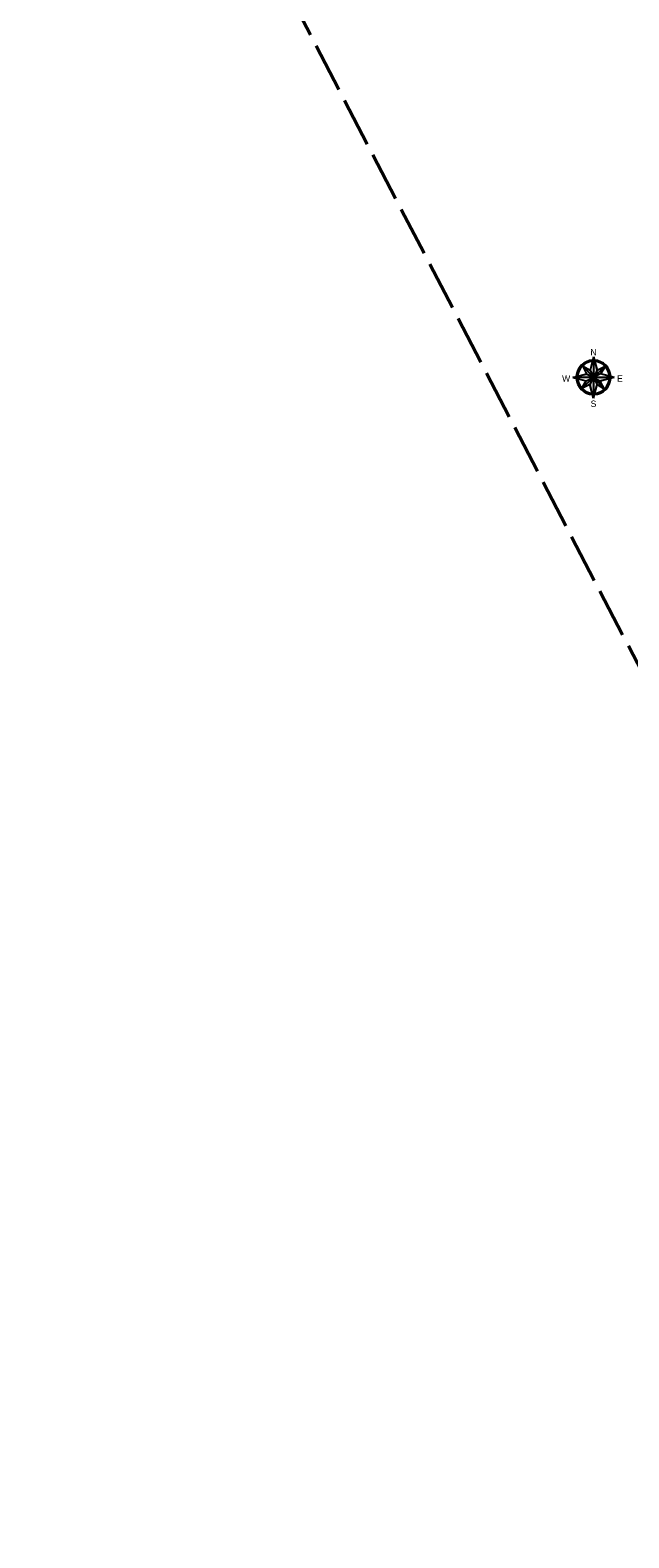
# Model space of a CAD drawing. Header units: metres. Extents: x 7529615 to 7533751, y 5721195 to 5727898.
# Tile 101 of 138: x 7530215 to 7530312, y 5726370 to 5726615. Entities that reach past the tile are written whole.
import ezdxf
from ezdxf.enums import TextEntityAlignment as Align

# ---------------------------------------------------------------- set-up
doc = ezdxf.new("R2010")
doc.units = ezdxf.units.M
doc.linetypes.add('L_0_09', pattern=[2.5, 2, -0.5])
doc.layers.add('D-opisy', color=2, linetype='Continuous', lineweight=30)
doc.layers.add('PARSI', color=252, linetype='Continuous', lineweight=13)
doc.layers.add('zakres-mdcp', color=7, linetype='L_0_09', lineweight=50, true_color=0xff05ff)
doc.styles.add('North Arrow Text', font='txt', dxfattribs={"height": 0.1})

# ---------------------------------------------------------------- blocks, each defined once
blk = doc.blocks.new('KRZYZ')
at = {"layer": 'PARSI'}
for p, q in [((5, 0), (-5, 0)), ((0, -5), (0, 5))]:
    blk.add_line(p, q, dxfattribs=at)
blk = doc.blocks.new('orientacja')
at = {"layer": 'D-opisy', "lineweight": 25}
h = blk.add_hatch(color=256, dxfattribs=at)
h.paths.add_polyline_path([(6529064, 5548109.1), (6529064, 5548093.2), (6529066.7, 5548098.5)])
h.paths.add_polyline_path([(6529073, 5548101.7), (6529064, 5548093.2), (6529069.5, 5548095.9)])
h.paths.add_polyline_path([(6529079.9, 5548093.2), (6529064, 5548093.2), (6529069.2, 5548090.4)])
h.paths.add_polyline_path([(6529064, 5548093.2), (6529066.7, 5548087.6), (6529072.4, 5548084.2)])
h.paths.add_polyline_path([(6529064, 5548093.2), (6529061.2, 5548087.9), (6529064, 5548077.3)])
h.paths.add_polyline_path([(6529064, 5548093.2), (6529058.4, 5548090.5), (6529055, 5548084.8)])
h.paths.add_polyline_path([(6529058.7, 5548096), (6529048.1, 5548093.2), (6529064, 5548093.2)])
h.paths.add_polyline_path([(6529061.3, 5548098.8), (6529055.5, 5548102.2), (6529064, 5548093.2)])
for points in [[(6529052.2, 5548099.4), (6529053, 5548098.9)], [(6529064, 5548093.2), (6529054.9, 5548102.9)], [(6529055.5, 5548102.2), (6529058.7, 5548096)], [(6529055.5, 5548102.2), (6529061.3, 5548098.8)], [(6529064, 5548109.1), (6529061.3, 5548098.8)], [(6529061.3, 5548098.8), (6529064, 5548093.2)], [(6529064, 5548109.1), (6529064, 5548077.3)], [(6529064, 5548109.1), (6529066.7, 5548098.5)], [(6529064, 5548093.2), (6529073.6, 5548102.3)], [(6529073, 5548101.7), (6529066.7, 5548098.5)], [(6529073, 5548101.7), (6529069.5, 5548095.9)], [(6529075.9, 5548098.9), (6529075.1, 5548098.6)], [(6529048.1, 5548093.2), (6529058.7, 5548096)], [(6529079.9, 5548093.2), (6529048.1, 5548093.2)], [(6529048.1, 5548093.2), (6529058.4, 5548090.5)], [(6529052, 5548087.5), (6529052.8, 5548087.9)], [(6529064, 5548093.2), (6529054.3, 5548084.1)], [(6529055, 5548084.8), (6529058.4, 5548090.5)], [(6529055, 5548084.8), (6529061.2, 5548087.9)], [(6529058.4, 5548090.5), (6529064, 5548093.2)], [(6529058.7, 5548096), (6529064, 5548093.2)], [(6529064, 5548093.2), (6529061.2, 5548087.9)], [(6529064, 5548077.3), (6529061.2, 5548087.9)], [(6529066.7, 5548098.5), (6529064, 5548093.2)], [(6529069.5, 5548095.9), (6529064, 5548093.2)], [(6529064, 5548093.2), (6529073.1, 5548083.5)], [(6529064, 5548093.2), (6529069.2, 5548090.4)], [(6529064, 5548093.2), (6529066.7, 5548087.6)], [(6529064, 5548077.3), (6529066.7, 5548087.6)], [(6529072.4, 5548084.2), (6529066.7, 5548087.6)], [(6529079.9, 5548093.2), (6529069.2, 5548090.4)], [(6529072.4, 5548084.2), (6529069.2, 5548090.4)], [(6529079.9, 5548093.2), (6529069.5, 5548095.9)], [(6529074.9, 5548087.5), (6529075.7, 5548087)], [(6529065.8, 5548081), (6529065.9, 5548080.1)], [(6529069.3, 5548082.1), (6529069.7, 5548081.3)]]:
    blk.add_lwpolyline(points, dxfattribs=at)
for radius, start, end in [(13.3, 92.995, 177.005), (12.3, 94.3434, 175.6566), (13.3, 2.995, 87.005), (12.3, 4.3434, 85.6566), (13.3, 182.995, 267.005), (12.3, 184.3434, 265.6566), (13.3, 272.995, 357.005), (12.3, 274.3434, 355.6566)]:
    blk.add_arc((6529064, 5548093.2), radius, start, end, dxfattribs=at)
at = {"layer": 'D-opisy', "lineweight": 25, "xscale": 0.6489600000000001, "yscale": 0.6489600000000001, "zscale": 0.6489600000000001, "rotation": 306.822681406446}
blk.add_blockref('KRZYZ', (6529064, 5548093.2), dxfattribs=at)
at = {"layer": 'D-opisy', "lineweight": 25, "style": 'North Arrow Text'}
for s, p in [('N', (6529064, 5548108.6)), ('W', (6529042.9, 5548088.3)), ('E', (6529084.3, 5548088.3)), ('S', (6529064, 5548068.9))]:
    blk.add_text(s, height=4.96, dxfattribs=at).set_placement(p, align=Align.BOTTOM_CENTER)

msp = doc.modelspace()

# ---------------------------------------------------------------- linework, layer by layer
at = {"layer": 'zakres-mdcp', "color": 202, "lineweight": 50, "ltscale": 4, "flags": 128}
msp.add_lwpolyline([(7531758.716, 5723850.032), (7531728.332, 5723851.794), (7531693.814, 5723894.136), (7531508.569, 5724248.602), (7531193.64, 5724847.394), (7530844.997, 5725516.068), (7530405.871, 5726335.327), (7530096.993, 5726929.301), (7529784.459, 5727520.373), (7529614.644, 5727842.41), (7529717.957, 5727897.667), (7529956.258, 5727449.278), (7530409.857, 5726589.568), (7530617.799, 5726197.499), (7530696.376, 5726240.903), (7530727.021, 5726177.862), (7530650.299, 5726135.481), (7530758.301, 5725929.636), (7531064.675, 5725351.856), (7531385.887, 5724741.515), (7531581.6, 5724370.323), (7531686.001, 5724174.745), (7531797.117, 5723955.134), (7531838.087, 5723957.501), (7531858.457, 5723931.987), (7531819.328, 5723892.549), (7531820.891, 5723857.614), (7531768.235, 5723832.41), (7531758.716, 5723850.032)], dxfattribs=at)

# ---------------------------------------------------------------- block references
at = {"layer": 'D-opisy', "xscale": 0.2109375, "yscale": 0.2109375, "zscale": 0.2109375}
msp.add_blockref('orientacja', (6153082.212, 4556257.998), dxfattribs=at)

doc.saveas('drawing.dxf')
